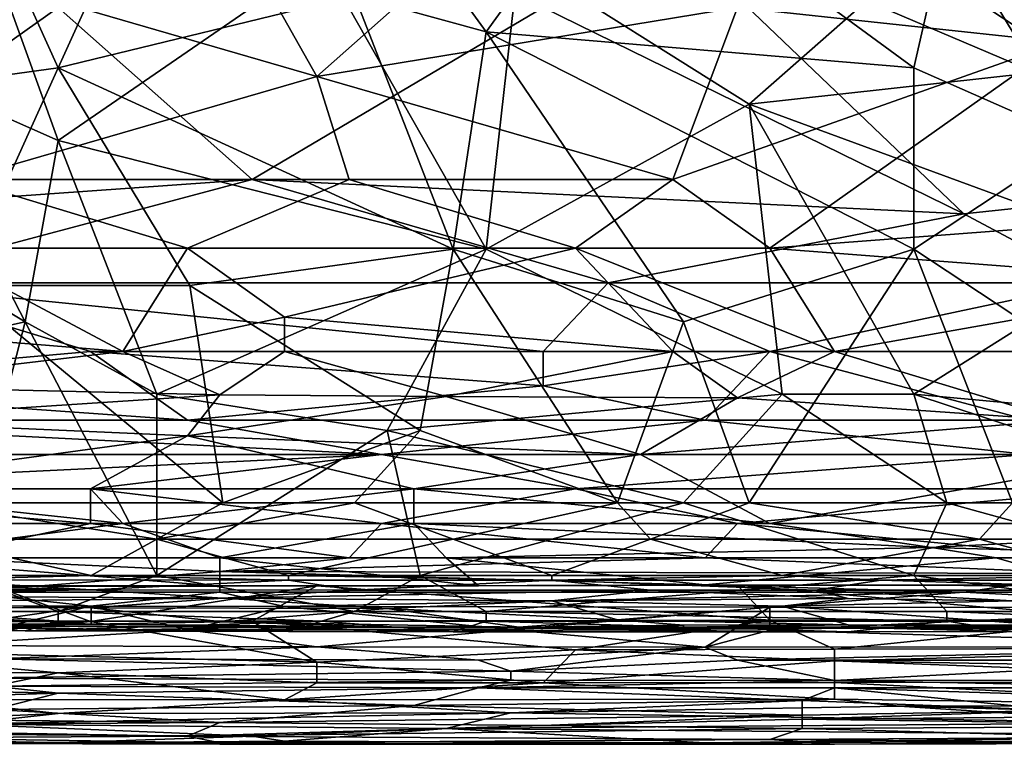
# Model space of a CAD drawing. Extents: x -0.375 to 0.375, y -0.309 to 0.309.
# Tile 104 of 226: x -0.125 to -0.061, y -0.301 to -0.254. Entities that reach past the tile are written whole.
import ezdxf

# ---------------------------------------------------------------- set-up
doc = ezdxf.new("R2010")
doc.units = 0

msp = doc.modelspace()

# ---------------------------------------------------------------- linework, layer by layer
for points in [[(-0.04215, -0.264306, 0.444572), (-0.084242, -0.246407, 0.444612), (-0.052673, -0.241932, 0.444621)], [(-0.139258, -0.259406, 0.449867), (-0.122125, -0.257047, 0.449845), (-0.12855, -0.242896, 0.449773)], [(-0.122125, -0.257047, 0.449845), (-0.115701, -0.242896, 0.449787), (-0.12855, -0.242896, 0.449773)], [(-0.122125, -0.257047, 0.449845), (-0.102851, -0.25233, 0.449831), (-0.115701, -0.242896, 0.449787)], [(-0.102851, -0.242896, 0.449772), (-0.094285, -0.254689, 0.449831), (-0.085719, -0.242896, 0.44978)], [(-0.094285, -0.254689, 0.449831), (-0.102851, -0.242896, 0.449772), (-0.102851, -0.25233, 0.449831)], [(-0.094285, -0.254689, 0.449831), (-0.066445, -0.257047, 0.449838), (-0.085719, -0.242896, 0.44978)], [(-0.066445, -0.257047, 0.449838), (-0.064304, -0.247613, 0.449816), (-0.085719, -0.242896, 0.44978)], [(-0.066445, -0.249971, 0.35188), (-0.053596, -0.245254, 0.351697), (-0.055737, -0.257047, 0.352082)], [(-0.064304, -0.247613, 0.449816), (-0.055737, -0.261764, 0.449838), (-0.051454, -0.245254, 0.449802)], [(-0.128439, -0.250882, 0.563884), (-0.105289, -0.257594, 0.561507), (-0.111602, -0.246407, 0.565816)], [(-0.111602, -0.246407, 0.565816), (-0.105289, -0.257594, 0.561507), (-0.092661, -0.246407, 0.566243)], [(-0.105289, -0.257594, 0.561507), (-0.077928, -0.253119, 0.563918), (-0.092661, -0.246407, 0.566243)], [(-0.063196, -0.266544, 0.444582), (-0.090556, -0.253119, 0.444592), (-0.084242, -0.246407, 0.444612)], [(-0.063196, -0.266544, 0.444582), (-0.084242, -0.246407, 0.444612), (-0.04215, -0.264306, 0.444572)], [(-0.066445, -0.257047, 0.449838), (-0.055737, -0.261764, 0.449838), (-0.064304, -0.247613, 0.449816)], [(-0.056882, -0.255357, 0.563302), (-0.058987, -0.248644, 0.566062), (-0.077928, -0.253119, 0.563918)], [(-0.132833, -0.257047, 0.352111), (-0.126408, -0.249971, 0.3519), (-0.122125, -0.261764, 0.352266)], [(-0.104993, -0.249971, 0.351871), (-0.122125, -0.261764, 0.352266), (-0.126408, -0.249971, 0.3519)], [(-0.122125, -0.261764, 0.352266), (-0.104993, -0.249971, 0.351871), (-0.094285, -0.26884, 0.352526)], [(-0.094285, -0.26884, 0.352526), (-0.104993, -0.249971, 0.351871), (-0.092144, -0.249971, 0.35188)], [(-0.094285, -0.26884, 0.352526), (-0.092144, -0.249971, 0.35188), (-0.077153, -0.259406, 0.352179)], [(-0.092144, -0.249971, 0.35188), (-0.066445, -0.249971, 0.35188), (-0.077153, -0.259406, 0.352179)], [(-0.077153, -0.259406, 0.352179), (-0.066445, -0.249971, 0.35188), (-0.055737, -0.257047, 0.352082)], [(-0.141067, -0.250882, 0.444601), (-0.122126, -0.253119, 0.444599), (-0.141067, -0.266544, 0.444601)], [(-0.105289, -0.257594, 0.561507), (-0.128439, -0.250882, 0.563884), (-0.128439, -0.264306, 0.558486)], [(-0.096427, -0.26884, 0.449852), (-0.102851, -0.25233, 0.449831), (-0.122125, -0.257047, 0.449845)], [(-0.096427, -0.26884, 0.449852), (-0.094285, -0.254689, 0.449831), (-0.102851, -0.25233, 0.449831)], [(-0.122126, -0.253119, 0.444599), (-0.109498, -0.264306, 0.444591), (-0.141067, -0.266544, 0.444601)], [(-0.122126, -0.253119, 0.444599), (-0.090556, -0.253119, 0.444592), (-0.109498, -0.264306, 0.444591)], [(-0.109498, -0.264306, 0.444591), (-0.090556, -0.253119, 0.444592), (-0.063196, -0.266544, 0.444582)], [(-0.082138, -0.264306, 0.558983), (-0.077928, -0.253119, 0.563918), (-0.105289, -0.257594, 0.561507)], [(-0.056882, -0.255357, 0.563302), (-0.077928, -0.253119, 0.563918), (-0.082138, -0.264306, 0.558983)], [(-0.081436, -0.273557, 0.449845), (-0.094285, -0.254689, 0.449831), (-0.096427, -0.26884, 0.449852)], [(-0.066445, -0.26884, 0.449838), (-0.066445, -0.257047, 0.449838), (-0.094285, -0.254689, 0.449831)], [(-0.066445, -0.26884, 0.449838), (-0.094285, -0.254689, 0.449831), (-0.081436, -0.273557, 0.449845)], [(-0.075824, -0.268781, 0.556906), (-0.056882, -0.255357, 0.563302), (-0.082138, -0.264306, 0.558983)], [(-0.075824, -0.268781, 0.556906), (-0.046359, -0.266544, 0.558288), (-0.056882, -0.255357, 0.563302)], [(-0.124267, -0.273557, 0.352678), (-0.147824, -0.259406, 0.352222), (-0.132833, -0.257047, 0.352111)], [(-0.12855, -0.271198, 0.449871), (-0.122125, -0.257047, 0.449845), (-0.139258, -0.259406, 0.449867)], [(-0.124267, -0.273557, 0.352678), (-0.132833, -0.257047, 0.352111), (-0.122125, -0.261764, 0.352266)], [(-0.12855, -0.271198, 0.449871), (-0.113559, -0.271198, 0.44986), (-0.122125, -0.257047, 0.449845)], [(-0.113559, -0.271198, 0.44986), (-0.096427, -0.26884, 0.449852), (-0.122125, -0.257047, 0.449845)], [(-0.077153, -0.259406, 0.352179), (-0.055737, -0.257047, 0.352082), (-0.051454, -0.26884, 0.35253)], [(-0.066445, -0.26884, 0.449838), (-0.055737, -0.261764, 0.449838), (-0.066445, -0.257047, 0.449838)], [(-0.128439, -0.264306, 0.558486), (-0.103184, -0.264306, 0.558702), (-0.105289, -0.257594, 0.561507)], [(-0.103184, -0.264306, 0.558702), (-0.082138, -0.264306, 0.558983), (-0.105289, -0.257594, 0.561507)], [(-0.145682, -0.278274, 0.352863), (-0.147824, -0.259406, 0.352222), (-0.124267, -0.273557, 0.352678)], [(-0.094285, -0.26884, 0.352526), (-0.077153, -0.259406, 0.352179), (-0.075011, -0.278274, 0.352841)], [(-0.066445, -0.278274, 0.352834), (-0.077153, -0.259406, 0.352179), (-0.051454, -0.26884, 0.35253)], [(-0.075011, -0.278274, 0.352841), (-0.077153, -0.259406, 0.352179), (-0.066445, -0.278274, 0.352834)], [(-0.115701, -0.278274, 0.352834), (-0.124267, -0.273557, 0.352678), (-0.122125, -0.261764, 0.352266)], [(-0.115701, -0.278274, 0.352834), (-0.122125, -0.261764, 0.352266), (-0.094285, -0.26884, 0.352526)], [(-0.055737, -0.275916, 0.44983), (-0.055737, -0.261764, 0.449838), (-0.066445, -0.26884, 0.449838)], [(-0.134753, -0.271019, 0.444657), (-0.141067, -0.266544, 0.444601), (-0.109498, -0.264306, 0.444591)], [(-0.134753, -0.271019, 0.444657), (-0.109498, -0.264306, 0.444591), (-0.086347, -0.271019, 0.44465)], [(-0.130544, -0.268781, 0.556434), (-0.113707, -0.268781, 0.556549), (-0.128439, -0.264306, 0.558486)], [(-0.128439, -0.264306, 0.558486), (-0.113707, -0.268781, 0.556549), (-0.103184, -0.264306, 0.558702)], [(-0.103184, -0.264306, 0.558702), (-0.113707, -0.268781, 0.556549), (-0.088452, -0.268781, 0.556772)], [(-0.086347, -0.271019, 0.44465), (-0.109498, -0.264306, 0.444591), (-0.063196, -0.266544, 0.444582)], [(-0.088452, -0.268781, 0.556772), (-0.082138, -0.264306, 0.558983), (-0.103184, -0.264306, 0.558702)], [(-0.088452, -0.268781, 0.556772), (-0.075824, -0.268781, 0.556906), (-0.082138, -0.264306, 0.558983)], [(-0.063196, -0.266544, 0.444582), (-0.04215, -0.264306, 0.444572), (-0.054778, -0.271019, 0.444637)], [(-0.086347, -0.271019, 0.44465), (-0.063196, -0.266544, 0.444582), (-0.054778, -0.271019, 0.444637)], [(-0.075824, -0.268781, 0.556906), (-0.046359, -0.271019, 0.555949), (-0.046359, -0.266544, 0.558288)], [(-0.145276, -0.273256, 0.554093), (-0.117916, -0.275494, 0.552884), (-0.130544, -0.268781, 0.556434)], [(-0.113707, -0.268781, 0.556549), (-0.130544, -0.268781, 0.556434), (-0.117916, -0.275494, 0.552884)], [(-0.107393, -0.273256, 0.554213), (-0.113707, -0.268781, 0.556549), (-0.117916, -0.275494, 0.552884)], [(-0.115701, -0.278274, 0.352834), (-0.094285, -0.26884, 0.352526), (-0.10071, -0.280633, 0.352907)], [(-0.107393, -0.273256, 0.554213), (-0.088452, -0.268781, 0.556772), (-0.113707, -0.268781, 0.556549)], [(-0.113559, -0.271198, 0.44986), (-0.098568, -0.280633, 0.449838), (-0.096427, -0.26884, 0.449852)], [(-0.107393, -0.273256, 0.554213), (-0.082138, -0.275494, 0.553034), (-0.088452, -0.268781, 0.556772)], [(-0.10071, -0.280633, 0.352907), (-0.094285, -0.26884, 0.352526), (-0.075011, -0.278274, 0.352841)], [(-0.098568, -0.280633, 0.449838), (-0.085719, -0.28535, 0.449852), (-0.096427, -0.26884, 0.449852)], [(-0.096427, -0.26884, 0.449852), (-0.085719, -0.28535, 0.449852), (-0.081436, -0.273557, 0.449845)], [(-0.075824, -0.268781, 0.556906), (-0.088452, -0.268781, 0.556772), (-0.071615, -0.275494, 0.553092)], [(-0.071615, -0.275494, 0.553092), (-0.088452, -0.268781, 0.556772), (-0.082138, -0.275494, 0.553034)], [(-0.077153, -0.28535, 0.449859), (-0.066445, -0.26884, 0.449838), (-0.081436, -0.273557, 0.449845)], [(-0.077153, -0.28535, 0.449859), (-0.06002, -0.28535, 0.449866), (-0.066445, -0.26884, 0.449838)], [(-0.046359, -0.271019, 0.555949), (-0.075824, -0.268781, 0.556906), (-0.071615, -0.275494, 0.553092)], [(-0.066445, -0.278274, 0.352834), (-0.051454, -0.26884, 0.35253), (-0.040747, -0.280633, 0.352907)], [(-0.06002, -0.28535, 0.449866), (-0.055737, -0.275916, 0.44983), (-0.066445, -0.26884, 0.449838)], [(-0.145276, -0.277731, 0.445097), (-0.134753, -0.271019, 0.444657), (-0.120021, -0.275494, 0.444865)], [(-0.134753, -0.271019, 0.444657), (-0.086347, -0.271019, 0.44465), (-0.090556, -0.275494, 0.444859)], [(-0.120021, -0.275494, 0.444865), (-0.134753, -0.271019, 0.444657), (-0.090556, -0.275494, 0.444859)], [(-0.090556, -0.275494, 0.444859), (-0.086347, -0.271019, 0.44465), (-0.075824, -0.275494, 0.444849)], [(-0.075824, -0.275494, 0.444849), (-0.086347, -0.271019, 0.44465), (-0.054778, -0.271019, 0.444637)], [(-0.04215, -0.275494, 0.444849), (-0.075824, -0.275494, 0.444849), (-0.054778, -0.271019, 0.444637)], [(-0.054778, -0.275494, 0.553228), (-0.046359, -0.271019, 0.555949), (-0.071615, -0.275494, 0.553092)], [(-0.130691, -0.28535, 0.449888), (-0.111418, -0.28535, 0.449859), (-0.12855, -0.271198, 0.449871)], [(-0.111418, -0.28535, 0.449859), (-0.113559, -0.271198, 0.44986), (-0.12855, -0.271198, 0.449871)], [(-0.111418, -0.28535, 0.449859), (-0.098568, -0.280633, 0.449838), (-0.113559, -0.271198, 0.44986)], [(-0.12855, -0.290067, 0.353202), (-0.145682, -0.278274, 0.352863), (-0.124267, -0.273557, 0.352678)], [(-0.145276, -0.273256, 0.554093), (-0.136858, -0.277731, 0.551443), (-0.117916, -0.275494, 0.552884)], [(-0.12855, -0.290067, 0.353202), (-0.124267, -0.273557, 0.352678), (-0.115701, -0.290067, 0.353194)], [(-0.115701, -0.290067, 0.353194), (-0.124267, -0.273557, 0.352678), (-0.115701, -0.278274, 0.352834)], [(-0.117916, -0.275494, 0.552884), (-0.107393, -0.275494, 0.552896), (-0.107393, -0.273256, 0.554213)], [(-0.082138, -0.275494, 0.553034), (-0.107393, -0.273256, 0.554213), (-0.107393, -0.275494, 0.552896)], [(-0.085719, -0.28535, 0.449852), (-0.077153, -0.28535, 0.449859), (-0.081436, -0.273557, 0.449845)], [(-0.145276, -0.277731, 0.445097), (-0.120021, -0.275494, 0.444865), (-0.113707, -0.279969, 0.445344)], [(-0.136858, -0.277731, 0.551443), (-0.111602, -0.278316, 0.55106), (-0.117916, -0.275494, 0.552884)], [(-0.113707, -0.279969, 0.445344), (-0.120021, -0.275494, 0.444865), (-0.090556, -0.277731, 0.445059)], [(-0.090556, -0.277731, 0.445059), (-0.120021, -0.275494, 0.444865), (-0.090556, -0.275494, 0.444859)], [(-0.117916, -0.275494, 0.552884), (-0.111602, -0.278316, 0.55106), (-0.107393, -0.275494, 0.552896)], [(-0.111602, -0.278316, 0.55106), (-0.09687, -0.278415, 0.55106), (-0.107393, -0.275494, 0.552896)], [(-0.107393, -0.275494, 0.552896), (-0.09687, -0.278415, 0.55106), (-0.082138, -0.275494, 0.553034)], [(-0.09687, -0.278415, 0.55106), (-0.077928, -0.278514, 0.55106), (-0.082138, -0.275494, 0.553034)], [(-0.090556, -0.277731, 0.445059), (-0.090556, -0.275494, 0.444859), (-0.075824, -0.275494, 0.444849)], [(-0.080033, -0.279969, 0.445329), (-0.090556, -0.277731, 0.445059), (-0.075824, -0.275494, 0.444849)], [(-0.077928, -0.278514, 0.55106), (-0.071615, -0.275494, 0.553092), (-0.082138, -0.275494, 0.553034)], [(-0.080033, -0.279969, 0.445329), (-0.075824, -0.275494, 0.444849), (-0.058987, -0.279969, 0.445325)], [(-0.071615, -0.275494, 0.553092), (-0.077928, -0.278514, 0.55106), (-0.056882, -0.279969, 0.550158)], [(-0.058987, -0.279969, 0.445325), (-0.075824, -0.275494, 0.444849), (-0.04215, -0.275494, 0.444849)], [(-0.056882, -0.279969, 0.550158), (-0.054778, -0.275494, 0.553228), (-0.071615, -0.275494, 0.553092)], [(-0.145276, -0.279969, 0.445393), (-0.145276, -0.277731, 0.445097), (-0.113707, -0.279969, 0.445344)], [(-0.111602, -0.278316, 0.55106), (-0.136858, -0.277731, 0.551443), (-0.136858, -0.279969, 0.549863)], [(-0.113707, -0.279969, 0.445344), (-0.090556, -0.277731, 0.445059), (-0.080033, -0.279969, 0.445329)], [(-0.113707, -0.280992, 0.549124), (-0.111602, -0.278316, 0.55106), (-0.136858, -0.279969, 0.549863)], [(-0.115701, -0.290067, 0.353194), (-0.115701, -0.278274, 0.352834), (-0.10071, -0.280633, 0.352907)], [(-0.09687, -0.278415, 0.55106), (-0.111602, -0.278316, 0.55106), (-0.113707, -0.280992, 0.549124)], [(-0.113707, -0.280992, 0.549124), (-0.084242, -0.282206, 0.548238), (-0.09687, -0.278415, 0.55106)], [(-0.081436, -0.28535, 0.353016), (-0.10071, -0.280633, 0.352907), (-0.075011, -0.278274, 0.352841)], [(-0.09687, -0.278415, 0.55106), (-0.084242, -0.282206, 0.548238), (-0.077928, -0.278514, 0.55106)], [(-0.077928, -0.278514, 0.55106), (-0.084242, -0.282206, 0.548238), (-0.056882, -0.279969, 0.550158)], [(-0.081436, -0.28535, 0.353016), (-0.075011, -0.278274, 0.352841), (-0.064304, -0.28535, 0.353016)], [(-0.064304, -0.28535, 0.353016), (-0.075011, -0.278274, 0.352841), (-0.066445, -0.278274, 0.352834)], [(-0.04503, -0.28535, 0.353012), (-0.066445, -0.278274, 0.352834), (-0.040747, -0.280633, 0.352907)], [(-0.04503, -0.28535, 0.353012), (-0.064304, -0.28535, 0.353016), (-0.066445, -0.278274, 0.352834)], [(-0.149486, -0.282206, 0.445773), (-0.145276, -0.279969, 0.445393), (-0.101079, -0.282206, 0.445719)], [(-0.101079, -0.282206, 0.445719), (-0.145276, -0.279969, 0.445393), (-0.113707, -0.279969, 0.445344)], [(-0.113707, -0.280992, 0.549124), (-0.136858, -0.279969, 0.549863), (-0.138963, -0.284444, 0.546387)], [(-0.101079, -0.282206, 0.445719), (-0.113707, -0.279969, 0.445344), (-0.080033, -0.279969, 0.445329)], [(-0.101079, -0.282206, 0.445719), (-0.080033, -0.279969, 0.445329), (-0.058987, -0.282206, 0.445695)], [(-0.084242, -0.282206, 0.548238), (-0.050568, -0.282206, 0.548432), (-0.056882, -0.279969, 0.550158)], [(-0.058987, -0.282206, 0.445695), (-0.080033, -0.279969, 0.445329), (-0.058987, -0.279969, 0.445325)], [(-0.115701, -0.290067, 0.353194), (-0.10071, -0.280633, 0.352907), (-0.098568, -0.290067, 0.353187)], [(-0.102851, -0.28535, 0.449873), (-0.098568, -0.280633, 0.449838), (-0.111418, -0.28535, 0.449859)], [(-0.102851, -0.28535, 0.449873), (-0.085719, -0.28535, 0.449852), (-0.098568, -0.280633, 0.449838)], [(-0.098568, -0.290067, 0.353187), (-0.10071, -0.280633, 0.352907), (-0.081436, -0.28535, 0.353016)], [(-0.120021, -0.284444, 0.546298), (-0.113707, -0.280992, 0.549124), (-0.138963, -0.284444, 0.546387)], [(-0.120021, -0.284444, 0.546298), (-0.098975, -0.284444, 0.546299), (-0.113707, -0.280992, 0.549124)], [(-0.113707, -0.280992, 0.549124), (-0.098975, -0.284444, 0.546299), (-0.084242, -0.282206, 0.548238)], [(-0.147381, -0.284444, 0.446279), (-0.149486, -0.282206, 0.445773), (-0.101079, -0.282206, 0.445719)], [(-0.147381, -0.284444, 0.446279), (-0.101079, -0.282206, 0.445719), (-0.120021, -0.284444, 0.446252)], [(-0.120021, -0.284444, 0.446252), (-0.101079, -0.282206, 0.445719), (-0.088452, -0.284444, 0.446199)], [(-0.088452, -0.284444, 0.446199), (-0.101079, -0.282206, 0.445719), (-0.058987, -0.282206, 0.445695)], [(-0.098975, -0.284444, 0.546299), (-0.075824, -0.286681, 0.544285), (-0.084242, -0.282206, 0.548238)], [(-0.088452, -0.284444, 0.446199), (-0.058987, -0.282206, 0.445695), (-0.052673, -0.284444, 0.446169)], [(-0.084242, -0.282206, 0.548238), (-0.075824, -0.286681, 0.544285), (-0.050568, -0.282206, 0.548432)], [(-0.050568, -0.282206, 0.548432), (-0.075824, -0.286681, 0.544285), (-0.035836, -0.286681, 0.544274)], [(-0.120021, -0.284444, 0.446252), (-0.120021, -0.286681, 0.446909), (-0.147381, -0.284444, 0.446279)], [(-0.120021, -0.286681, 0.446909), (-0.143172, -0.286681, 0.446968), (-0.147381, -0.284444, 0.446279)], [(-0.117916, -0.286681, 0.544272), (-0.138963, -0.284444, 0.546387), (-0.145276, -0.286681, 0.544372)], [(-0.138963, -0.284444, 0.546387), (-0.117916, -0.286681, 0.544272), (-0.120021, -0.284444, 0.546298)], [(-0.088452, -0.284444, 0.446199), (-0.101079, -0.286681, 0.446887), (-0.120021, -0.284444, 0.446252)], [(-0.117916, -0.286681, 0.544272), (-0.098975, -0.284444, 0.546299), (-0.120021, -0.284444, 0.546298)], [(-0.101079, -0.286681, 0.446887), (-0.120021, -0.286681, 0.446909), (-0.120021, -0.284444, 0.446252)], [(-0.098975, -0.286681, 0.544269), (-0.098975, -0.284444, 0.546299), (-0.117916, -0.286681, 0.544272)], [(-0.101079, -0.286681, 0.446887), (-0.088452, -0.284444, 0.446199), (-0.077928, -0.286681, 0.44685)], [(-0.075824, -0.286681, 0.544285), (-0.098975, -0.284444, 0.546299), (-0.098975, -0.286681, 0.544269)], [(-0.077928, -0.286681, 0.44685), (-0.088452, -0.284444, 0.446199), (-0.052673, -0.284444, 0.446169)], [(-0.023208, -0.286681, 0.446815), (-0.077928, -0.286681, 0.44685), (-0.052673, -0.284444, 0.446169)], [(-0.130691, -0.287708, 0.449787), (-0.115701, -0.287708, 0.449794), (-0.130691, -0.28535, 0.449888)], [(-0.115701, -0.287708, 0.449794), (-0.111418, -0.28535, 0.449859), (-0.130691, -0.28535, 0.449888)], [(-0.115701, -0.287708, 0.449794), (-0.096427, -0.287708, 0.449765), (-0.102851, -0.28535, 0.449873)], [(-0.115701, -0.287708, 0.449794), (-0.102851, -0.28535, 0.449873), (-0.111418, -0.28535, 0.449859)], [(-0.096427, -0.287708, 0.449765), (-0.085719, -0.28535, 0.449852), (-0.102851, -0.28535, 0.449873)], [(-0.098568, -0.290067, 0.353187), (-0.081436, -0.28535, 0.353016), (-0.066445, -0.290067, 0.353173)], [(-0.096427, -0.287708, 0.449765), (-0.083577, -0.287708, 0.44978), (-0.085719, -0.28535, 0.449852)], [(-0.083577, -0.287708, 0.44978), (-0.077153, -0.28535, 0.449859), (-0.085719, -0.28535, 0.449852)], [(-0.083577, -0.287708, 0.44978), (-0.062162, -0.287708, 0.449765), (-0.077153, -0.28535, 0.449859)], [(-0.081436, -0.28535, 0.353016), (-0.064304, -0.28535, 0.353016), (-0.066445, -0.290067, 0.353173)], [(-0.062162, -0.287708, 0.449765), (-0.06002, -0.28535, 0.449866), (-0.077153, -0.28535, 0.449859)], [(-0.066445, -0.290067, 0.353173), (-0.064304, -0.28535, 0.353016), (-0.047171, -0.290067, 0.353171)], [(-0.064304, -0.28535, 0.353016), (-0.04503, -0.28535, 0.353012), (-0.047171, -0.290067, 0.353171)], [(-0.062162, -0.287708, 0.449765), (-0.049313, -0.287708, 0.449809), (-0.06002, -0.28535, 0.449866)], [(-0.145276, -0.286681, 0.544372), (-0.134753, -0.288918, 0.543056), (-0.117916, -0.286681, 0.544272)], [(-0.130544, -0.288918, 0.447964), (-0.143172, -0.286681, 0.446968), (-0.120021, -0.286681, 0.446909)], [(-0.111602, -0.288918, 0.543021), (-0.117916, -0.286681, 0.544272), (-0.134753, -0.288918, 0.543056)], [(-0.130544, -0.288918, 0.447964), (-0.120021, -0.286681, 0.446909), (-0.103184, -0.288918, 0.4479)], [(-0.103184, -0.288918, 0.4479), (-0.120021, -0.286681, 0.446909), (-0.101079, -0.286681, 0.446887)], [(-0.117916, -0.286681, 0.544272), (-0.111602, -0.288918, 0.543021), (-0.098975, -0.286681, 0.544269)], [(-0.098975, -0.286681, 0.544269), (-0.111602, -0.288918, 0.543021), (-0.09687, -0.288918, 0.543027)], [(-0.103184, -0.288918, 0.4479), (-0.101079, -0.286681, 0.446887), (-0.080033, -0.288918, 0.447881)], [(-0.080033, -0.288918, 0.447881), (-0.101079, -0.286681, 0.446887), (-0.077928, -0.286681, 0.44685)], [(-0.098975, -0.286681, 0.544269), (-0.065301, -0.288253, 0.543317), (-0.075824, -0.286681, 0.544285)], [(-0.065301, -0.288253, 0.543317), (-0.098975, -0.286681, 0.544269), (-0.09687, -0.288918, 0.543027)], [(-0.080033, -0.288918, 0.447881), (-0.077928, -0.286681, 0.44685), (-0.054778, -0.288918, 0.447827)], [(-0.054778, -0.288918, 0.447827), (-0.077928, -0.286681, 0.44685), (-0.023208, -0.286681, 0.446815)], [(-0.075824, -0.286681, 0.544285), (-0.065301, -0.288253, 0.543317), (-0.035836, -0.286681, 0.544274)], [(-0.035836, -0.286681, 0.544274), (-0.065301, -0.288253, 0.543317), (-0.04215, -0.288918, 0.543044)], [(-0.134974, -0.290067, 0.448367), (-0.119984, -0.290067, 0.448376), (-0.130691, -0.287708, 0.449787)], [(-0.119984, -0.290067, 0.448376), (-0.115701, -0.287708, 0.449794), (-0.130691, -0.287708, 0.449787)], [(-0.119984, -0.290067, 0.448376), (-0.107134, -0.290067, 0.448409), (-0.115701, -0.287708, 0.449794)], [(-0.107134, -0.290067, 0.448409), (-0.096427, -0.287708, 0.449765), (-0.115701, -0.287708, 0.449794)], [(-0.107134, -0.290067, 0.448409), (-0.090002, -0.290067, 0.448392), (-0.096427, -0.287708, 0.449765)], [(-0.061091, -0.288918, 0.542993), (-0.065301, -0.288253, 0.543317), (-0.09687, -0.288918, 0.543027)], [(-0.090002, -0.290067, 0.448392), (-0.083577, -0.287708, 0.44978), (-0.096427, -0.287708, 0.449765)], [(-0.090002, -0.290067, 0.448392), (-0.075011, -0.290067, 0.448408), (-0.083577, -0.287708, 0.44978)], [(-0.075011, -0.290067, 0.448408), (-0.062162, -0.287708, 0.449765), (-0.083577, -0.287708, 0.44978)], [(-0.075011, -0.290067, 0.448408), (-0.053596, -0.290067, 0.448435), (-0.062162, -0.287708, 0.449765)], [(-0.04215, -0.288918, 0.543044), (-0.065301, -0.288253, 0.543317), (-0.061091, -0.288918, 0.542993)], [(-0.053596, -0.290067, 0.448435), (-0.049313, -0.287708, 0.449809), (-0.062162, -0.287708, 0.449765)], [(-0.136858, -0.290816, 0.541381), (-0.111602, -0.290772, 0.541381), (-0.134753, -0.288918, 0.543056)], [(-0.134753, -0.288918, 0.543056), (-0.111602, -0.290772, 0.541381), (-0.111602, -0.288918, 0.543021)], [(-0.103184, -0.288918, 0.4479), (-0.111602, -0.289805, 0.448469), (-0.130544, -0.288918, 0.447964)], [(-0.111602, -0.289805, 0.448469), (-0.128439, -0.291156, 0.449542), (-0.130544, -0.288918, 0.447964)], [(-0.080033, -0.288918, 0.447881), (-0.111602, -0.289805, 0.448469), (-0.103184, -0.288918, 0.4479)], [(-0.111602, -0.288918, 0.543021), (-0.094765, -0.290741, 0.541381), (-0.09687, -0.288918, 0.543027)], [(-0.111602, -0.290772, 0.541381), (-0.094765, -0.290741, 0.541381), (-0.111602, -0.288918, 0.543021)], [(-0.054778, -0.289954, 0.448469), (-0.111602, -0.289805, 0.448469), (-0.080033, -0.288918, 0.447881)], [(-0.094765, -0.290741, 0.541381), (-0.080033, -0.290688, 0.541381), (-0.09687, -0.288918, 0.543027)], [(-0.09687, -0.288918, 0.543027), (-0.080033, -0.290688, 0.541381), (-0.061091, -0.288918, 0.542993)], [(-0.080033, -0.290688, 0.541381), (-0.054778, -0.290742, 0.541381), (-0.061091, -0.288918, 0.542993)], [(-0.054778, -0.288918, 0.447827), (-0.054778, -0.289954, 0.448469), (-0.080033, -0.288918, 0.447881)], [(-0.061091, -0.288918, 0.542993), (-0.054778, -0.290742, 0.541381), (-0.04215, -0.288918, 0.543044)], [(-0.134974, -0.290067, 0.448367), (-0.130691, -0.290357, 0.447849), (-0.119984, -0.290067, 0.448376)], [(-0.130691, -0.290357, 0.447849), (-0.107134, -0.290384, 0.447849), (-0.119984, -0.290067, 0.448376)], [(-0.130691, -0.292426, 0.353955), (-0.12855, -0.290067, 0.353202), (-0.122125, -0.292426, 0.353903)], [(-0.122125, -0.292426, 0.353903), (-0.12855, -0.290067, 0.353202), (-0.115701, -0.290067, 0.353194)], [(-0.128439, -0.291156, 0.449542), (-0.111602, -0.289805, 0.448469), (-0.111602, -0.291156, 0.449498)], [(-0.122125, -0.292426, 0.353903), (-0.115701, -0.290067, 0.353194), (-0.102851, -0.292426, 0.353912)], [(-0.119984, -0.290067, 0.448376), (-0.107134, -0.290384, 0.447849), (-0.107134, -0.290067, 0.448409)], [(-0.102851, -0.292426, 0.353912), (-0.115701, -0.290067, 0.353194), (-0.098568, -0.290067, 0.353187)], [(-0.111602, -0.291156, 0.449498), (-0.111602, -0.289805, 0.448469), (-0.063196, -0.291156, 0.44944)], [(-0.111602, -0.289805, 0.448469), (-0.054778, -0.289954, 0.448469), (-0.063196, -0.291156, 0.44944)], [(-0.107134, -0.290067, 0.448409), (-0.090002, -0.290375, 0.447849), (-0.090002, -0.290067, 0.448392)], [(-0.107134, -0.290384, 0.447849), (-0.090002, -0.290375, 0.447849), (-0.107134, -0.290067, 0.448409)], [(-0.102851, -0.292426, 0.353912), (-0.098568, -0.290067, 0.353187), (-0.094285, -0.292426, 0.353924)], [(-0.094285, -0.292426, 0.353924), (-0.098568, -0.290067, 0.353187), (-0.066445, -0.290067, 0.353173)], [(-0.094285, -0.292426, 0.353924), (-0.066445, -0.290067, 0.353173), (-0.064304, -0.292426, 0.353906)], [(-0.090002, -0.290067, 0.448392), (-0.090002, -0.290375, 0.447849), (-0.075011, -0.290067, 0.448408)], [(-0.090002, -0.290375, 0.447849), (-0.068587, -0.29038, 0.447849), (-0.075011, -0.290067, 0.448408)], [(-0.075011, -0.290067, 0.448408), (-0.068587, -0.29038, 0.447849), (-0.053596, -0.290067, 0.448435)], [(-0.068587, -0.29038, 0.447849), (-0.04503, -0.290374, 0.447849), (-0.053596, -0.290067, 0.448435)], [(-0.049313, -0.292426, 0.353927), (-0.066445, -0.290067, 0.353173), (-0.047171, -0.290067, 0.353171)], [(-0.064304, -0.292426, 0.353906), (-0.066445, -0.290067, 0.353173), (-0.049313, -0.292426, 0.353927)], [(-0.063196, -0.291156, 0.44944), (-0.054778, -0.289954, 0.448469), (-0.044254, -0.291156, 0.449402)], [(-0.145682, -0.290346, 0.447849), (-0.119984, -0.291003, 0.443972), (-0.130691, -0.290357, 0.447849)], [(-0.139258, -0.290974, 0.443972), (-0.119984, -0.291003, 0.443972), (-0.145682, -0.290346, 0.447849)], [(-0.138963, -0.293072, 0.535574), (-0.120021, -0.293068, 0.535574), (-0.126335, -0.290747, 0.539446)], [(-0.136858, -0.290816, 0.541381), (-0.126335, -0.290747, 0.539446), (-0.111602, -0.290772, 0.541381)], [(-0.130691, -0.290357, 0.447849), (-0.119984, -0.291003, 0.443972), (-0.107134, -0.290384, 0.447849)], [(-0.126335, -0.290747, 0.539446), (-0.105289, -0.290742, 0.539446), (-0.111602, -0.290772, 0.541381)], [(-0.126335, -0.290747, 0.539446), (-0.120021, -0.293068, 0.535574), (-0.105289, -0.290742, 0.539446)], [(-0.120021, -0.293068, 0.535574), (-0.109498, -0.293049, 0.535574), (-0.105289, -0.290742, 0.539446)], [(-0.119984, -0.291003, 0.443972), (-0.102851, -0.291025, 0.443972), (-0.107134, -0.290384, 0.447849)], [(-0.111602, -0.290772, 0.541381), (-0.105289, -0.290742, 0.539446), (-0.094765, -0.290741, 0.541381)], [(-0.105289, -0.290742, 0.539446), (-0.109498, -0.293049, 0.535574), (-0.075824, -0.292986, 0.535574)], [(-0.107134, -0.290384, 0.447849), (-0.102851, -0.291025, 0.443972), (-0.090002, -0.290375, 0.447849)], [(-0.105289, -0.290742, 0.539446), (-0.077928, -0.290696, 0.539446), (-0.094765, -0.290741, 0.541381)], [(-0.077928, -0.290696, 0.539446), (-0.105289, -0.290742, 0.539446), (-0.075824, -0.292986, 0.535574)], [(-0.102851, -0.291025, 0.443972), (-0.083577, -0.291027, 0.443972), (-0.090002, -0.290375, 0.447849)], [(-0.094765, -0.290741, 0.541381), (-0.077928, -0.290696, 0.539446), (-0.080033, -0.290688, 0.541381)], [(-0.083577, -0.291027, 0.443972), (-0.07287, -0.291036, 0.443972), (-0.090002, -0.290375, 0.447849)], [(-0.090002, -0.290375, 0.447849), (-0.07287, -0.291036, 0.443972), (-0.068587, -0.29038, 0.447849)], [(-0.080033, -0.290688, 0.541381), (-0.054778, -0.290707, 0.539446), (-0.054778, -0.290742, 0.541381)], [(-0.077928, -0.290696, 0.539446), (-0.054778, -0.290707, 0.539446), (-0.080033, -0.290688, 0.541381)], [(-0.052673, -0.292957, 0.535574), (-0.054778, -0.290707, 0.539446), (-0.077928, -0.290696, 0.539446)], [(-0.077928, -0.290696, 0.539446), (-0.075824, -0.292986, 0.535574), (-0.052673, -0.292957, 0.535574)], [(-0.07287, -0.291036, 0.443972), (-0.047171, -0.291022, 0.443972), (-0.068587, -0.29038, 0.447849)], [(-0.068587, -0.29038, 0.447849), (-0.047171, -0.291022, 0.443972), (-0.04503, -0.290374, 0.447849)], [(-0.139258, -0.290974, 0.443972), (-0.143541, -0.291357, 0.432343), (-0.119984, -0.291003, 0.443972)], [(-0.143541, -0.291357, 0.432343), (-0.111418, -0.291554, 0.428467), (-0.119984, -0.291003, 0.443972)], [(-0.134974, -0.291819, 0.420714), (-0.111418, -0.291554, 0.428467), (-0.143541, -0.291357, 0.432343)], [(-0.120021, -0.292066, 0.450405), (-0.141067, -0.291974, 0.450405), (-0.128439, -0.291156, 0.449542)], [(-0.111602, -0.291156, 0.449498), (-0.120021, -0.292066, 0.450405), (-0.128439, -0.291156, 0.449542)], [(-0.107393, -0.292099, 0.450405), (-0.120021, -0.292066, 0.450405), (-0.111602, -0.291156, 0.449498)], [(-0.111418, -0.291554, 0.428467), (-0.102851, -0.291025, 0.443972), (-0.119984, -0.291003, 0.443972)], [(-0.063196, -0.291156, 0.44944), (-0.107393, -0.292099, 0.450405), (-0.111602, -0.291156, 0.449498)], [(-0.111418, -0.291554, 0.428467), (-0.083577, -0.291027, 0.443972), (-0.102851, -0.291025, 0.443972)], [(-0.111418, -0.291554, 0.428467), (-0.090002, -0.291728, 0.424591), (-0.083577, -0.291027, 0.443972)], [(-0.075824, -0.292141, 0.450405), (-0.107393, -0.292099, 0.450405), (-0.063196, -0.291156, 0.44944)], [(-0.083577, -0.291027, 0.443972), (-0.090002, -0.291728, 0.424591), (-0.070728, -0.291572, 0.428467)], [(-0.083577, -0.291027, 0.443972), (-0.070728, -0.291572, 0.428467), (-0.07287, -0.291036, 0.443972)], [(-0.044254, -0.292165, 0.450405), (-0.075824, -0.292141, 0.450405), (-0.063196, -0.291156, 0.44944)], [(-0.07287, -0.291036, 0.443972), (-0.06002, -0.291722, 0.424591), (-0.047171, -0.291022, 0.443972)], [(-0.070728, -0.291572, 0.428467), (-0.06002, -0.291722, 0.424591), (-0.07287, -0.291036, 0.443972)], [(-0.044254, -0.291156, 0.449402), (-0.044254, -0.292165, 0.450405), (-0.063196, -0.291156, 0.44944)], [(-0.141067, -0.291974, 0.450405), (-0.120021, -0.292066, 0.450405), (-0.130544, -0.29356, 0.45234)], [(-0.119984, -0.292185, 0.412961), (-0.134974, -0.291819, 0.420714), (-0.139258, -0.292145, 0.412961)], [(-0.139258, -0.292145, 0.412961), (-0.119984, -0.293247, 0.389703), (-0.119984, -0.292185, 0.412961)], [(-0.139258, -0.292145, 0.412961), (-0.137116, -0.293209, 0.389703), (-0.119984, -0.293247, 0.389703)], [(-0.134974, -0.291819, 0.420714), (-0.119984, -0.292185, 0.412961), (-0.111418, -0.291554, 0.428467)], [(-0.113707, -0.29361, 0.45234), (-0.130544, -0.294634, 0.454276), (-0.120021, -0.292066, 0.450405)], [(-0.120021, -0.292066, 0.450405), (-0.130544, -0.294634, 0.454276), (-0.130544, -0.29356, 0.45234)], [(-0.113707, -0.29361, 0.45234), (-0.120021, -0.292066, 0.450405), (-0.107393, -0.292099, 0.450405)], [(-0.119984, -0.292185, 0.412961), (-0.10071, -0.292217, 0.412961), (-0.111418, -0.291554, 0.428467)], [(-0.119984, -0.293247, 0.389703), (-0.111418, -0.293099, 0.39358), (-0.119984, -0.292185, 0.412961)], [(-0.119984, -0.292185, 0.412961), (-0.111418, -0.293099, 0.39358), (-0.10071, -0.292217, 0.412961)], [(-0.113707, -0.29361, 0.45234), (-0.107393, -0.292099, 0.450405), (-0.092661, -0.293618, 0.45234)], [(-0.111418, -0.291554, 0.428467), (-0.10071, -0.292217, 0.412961), (-0.090002, -0.291728, 0.424591)], [(-0.107393, -0.292099, 0.450405), (-0.075824, -0.292141, 0.450405), (-0.092661, -0.293618, 0.45234)], [(-0.10071, -0.292217, 0.412961), (-0.085719, -0.292949, 0.397456), (-0.090002, -0.291728, 0.424591)], [(-0.075824, -0.292141, 0.450405), (-0.080033, -0.294727, 0.454276), (-0.092661, -0.293618, 0.45234)], [(-0.090002, -0.291728, 0.424591), (-0.075011, -0.29207, 0.416838), (-0.070728, -0.291572, 0.428467)], [(-0.085719, -0.292949, 0.397456), (-0.075011, -0.29207, 0.416838), (-0.090002, -0.291728, 0.424591)], [(-0.085719, -0.292949, 0.397456), (-0.070728, -0.293294, 0.389703), (-0.075011, -0.29207, 0.416838)], [(-0.075824, -0.293636, 0.45234), (-0.080033, -0.294727, 0.454276), (-0.075824, -0.292141, 0.450405)], [(-0.044254, -0.292165, 0.450405), (-0.075824, -0.293636, 0.45234), (-0.075824, -0.292141, 0.450405)], [(-0.044254, -0.292165, 0.450405), (-0.040045, -0.294706, 0.454276), (-0.075824, -0.293636, 0.45234)], [(-0.075011, -0.29207, 0.416838), (-0.06002, -0.291722, 0.424591), (-0.070728, -0.291572, 0.428467)], [(-0.06002, -0.291722, 0.424591), (-0.075011, -0.29207, 0.416838), (-0.057879, -0.293297, 0.389703)], [(-0.070728, -0.293294, 0.389703), (-0.057879, -0.293297, 0.389703), (-0.075011, -0.29207, 0.416838)], [(-0.122125, -0.293049, 0.354816), (-0.141399, -0.292996, 0.354816), (-0.130691, -0.292426, 0.353955)], [(-0.122125, -0.292426, 0.353903), (-0.122125, -0.293049, 0.354816), (-0.130691, -0.292426, 0.353955)], [(-0.104993, -0.293047, 0.354816), (-0.122125, -0.293049, 0.354816), (-0.122125, -0.292426, 0.353903)], [(-0.102851, -0.292426, 0.353912), (-0.104993, -0.293047, 0.354816), (-0.122125, -0.292426, 0.353903)], [(-0.10071, -0.292217, 0.412961), (-0.111418, -0.293099, 0.39358), (-0.092144, -0.293428, 0.385827)], [(-0.094285, -0.293044, 0.354816), (-0.104993, -0.293047, 0.354816), (-0.102851, -0.292426, 0.353912)], [(-0.094285, -0.292426, 0.353924), (-0.094285, -0.293044, 0.354816), (-0.102851, -0.292426, 0.353912)], [(-0.10071, -0.292217, 0.412961), (-0.092144, -0.293428, 0.385827), (-0.085719, -0.292949, 0.397456)], [(-0.064304, -0.292426, 0.353906), (-0.064304, -0.293053, 0.354816), (-0.094285, -0.292426, 0.353924)], [(-0.064304, -0.293053, 0.354816), (-0.094285, -0.293044, 0.354816), (-0.094285, -0.292426, 0.353924)], [(-0.049313, -0.292426, 0.353927), (-0.049313, -0.293042, 0.354816), (-0.064304, -0.292426, 0.353906)], [(-0.049313, -0.293042, 0.354816), (-0.064304, -0.293053, 0.354816), (-0.064304, -0.292426, 0.353906)], [(-0.141399, -0.292996, 0.354816), (-0.122125, -0.293049, 0.354816), (-0.124267, -0.293684, 0.358692)], [(-0.141399, -0.293653, 0.358692), (-0.141399, -0.292996, 0.354816), (-0.124267, -0.293684, 0.358692)], [(-0.141399, -0.293653, 0.358692), (-0.124267, -0.293684, 0.358692), (-0.130691, -0.293419, 0.38195)], [(-0.138963, -0.294885, 0.531703), (-0.105289, -0.295714, 0.529767), (-0.120021, -0.293068, 0.535574)], [(-0.138963, -0.294035, 0.533639), (-0.138963, -0.294885, 0.531703), (-0.120021, -0.293068, 0.535574)], [(-0.138963, -0.293072, 0.535574), (-0.138963, -0.294035, 0.533639), (-0.120021, -0.293068, 0.535574)], [(-0.137116, -0.293209, 0.389703), (-0.12855, -0.293354, 0.385827), (-0.119984, -0.293247, 0.389703)], [(-0.130691, -0.293419, 0.38195), (-0.117842, -0.293614, 0.366445), (-0.12855, -0.293354, 0.385827)], [(-0.130691, -0.293419, 0.38195), (-0.124267, -0.293684, 0.358692), (-0.117842, -0.293614, 0.366445)], [(-0.12855, -0.293354, 0.385827), (-0.10071, -0.293412, 0.385827), (-0.119984, -0.293247, 0.389703)], [(-0.12855, -0.293354, 0.385827), (-0.109276, -0.293466, 0.38195), (-0.10071, -0.293412, 0.385827)], [(-0.117842, -0.293614, 0.366445), (-0.109276, -0.293466, 0.38195), (-0.12855, -0.293354, 0.385827)], [(-0.124267, -0.293684, 0.358692), (-0.104993, -0.293047, 0.354816), (-0.107134, -0.293716, 0.358692)], [(-0.122125, -0.293049, 0.354816), (-0.104993, -0.293047, 0.354816), (-0.124267, -0.293684, 0.358692)], [(-0.120021, -0.293068, 0.535574), (-0.105289, -0.295714, 0.529767), (-0.109498, -0.293049, 0.535574)], [(-0.119984, -0.293247, 0.389703), (-0.10071, -0.293412, 0.385827), (-0.111418, -0.293099, 0.39358)], [(-0.117842, -0.293614, 0.366445), (-0.107134, -0.293716, 0.358692), (-0.109276, -0.293466, 0.38195)], [(-0.10071, -0.293412, 0.385827), (-0.092144, -0.293428, 0.385827), (-0.111418, -0.293099, 0.39358)], [(-0.109498, -0.293049, 0.535574), (-0.088452, -0.294909, 0.531703), (-0.075824, -0.292986, 0.535574)], [(-0.105289, -0.295714, 0.529767), (-0.088452, -0.294909, 0.531703), (-0.109498, -0.293049, 0.535574)], [(-0.109276, -0.293466, 0.38195), (-0.090002, -0.29349, 0.38195), (-0.10071, -0.293412, 0.385827)], [(-0.107134, -0.293716, 0.358692), (-0.096427, -0.293732, 0.358692), (-0.109276, -0.293466, 0.38195)], [(-0.109276, -0.293466, 0.38195), (-0.096427, -0.293732, 0.358692), (-0.090002, -0.29349, 0.38195)], [(-0.107134, -0.293716, 0.358692), (-0.104993, -0.293047, 0.354816), (-0.096427, -0.293732, 0.358692)], [(-0.104993, -0.293047, 0.354816), (-0.094285, -0.293044, 0.354816), (-0.096427, -0.293732, 0.358692)], [(-0.10071, -0.293412, 0.385827), (-0.090002, -0.29349, 0.38195), (-0.092144, -0.293428, 0.385827)], [(-0.096427, -0.293732, 0.358692), (-0.094285, -0.293044, 0.354816), (-0.070728, -0.29373, 0.358692)], [(-0.094285, -0.293044, 0.354816), (-0.064304, -0.293053, 0.354816), (-0.070728, -0.29373, 0.358692)], [(-0.085719, -0.292949, 0.397456), (-0.092144, -0.293428, 0.385827), (-0.081436, -0.293306, 0.389703)], [(-0.092144, -0.293428, 0.385827), (-0.081436, -0.293428, 0.385827), (-0.081436, -0.293306, 0.389703)], [(-0.092144, -0.293428, 0.385827), (-0.090002, -0.29349, 0.38195), (-0.081436, -0.293428, 0.385827)], [(-0.090002, -0.29349, 0.38195), (-0.068587, -0.293492, 0.38195), (-0.081436, -0.293428, 0.385827)], [(-0.075824, -0.292986, 0.535574), (-0.088452, -0.294909, 0.531703), (-0.071615, -0.294876, 0.531703)], [(-0.081436, -0.293306, 0.389703), (-0.070728, -0.293294, 0.389703), (-0.085719, -0.292949, 0.397456)], [(-0.081436, -0.293428, 0.385827), (-0.057879, -0.293424, 0.385827), (-0.070728, -0.293294, 0.389703)], [(-0.081436, -0.293306, 0.389703), (-0.081436, -0.293428, 0.385827), (-0.070728, -0.293294, 0.389703)], [(-0.081436, -0.293428, 0.385827), (-0.068587, -0.293492, 0.38195), (-0.057879, -0.293424, 0.385827)], [(-0.052673, -0.292957, 0.535574), (-0.075824, -0.292986, 0.535574), (-0.071615, -0.294876, 0.531703)], [(-0.071615, -0.294876, 0.531703), (-0.040045, -0.294807, 0.531703), (-0.052673, -0.292957, 0.535574)], [(-0.070728, -0.29373, 0.358692), (-0.064304, -0.293053, 0.354816), (-0.06002, -0.293728, 0.358692)], [(-0.070728, -0.293294, 0.389703), (-0.057879, -0.293424, 0.385827), (-0.057879, -0.293297, 0.389703)], [(-0.068587, -0.293492, 0.38195), (-0.042888, -0.293477, 0.38195), (-0.057879, -0.293424, 0.385827)], [(-0.064304, -0.293053, 0.354816), (-0.049313, -0.293042, 0.354816), (-0.06002, -0.293728, 0.358692)], [(-0.105289, -0.294706, 0.454276), (-0.130544, -0.294634, 0.454276), (-0.113707, -0.29361, 0.45234)], [(-0.124267, -0.293684, 0.358692), (-0.107134, -0.293716, 0.358692), (-0.117842, -0.293614, 0.366445)], [(-0.113707, -0.29361, 0.45234), (-0.092661, -0.293618, 0.45234), (-0.105289, -0.294706, 0.454276)], [(-0.105289, -0.294706, 0.454276), (-0.092661, -0.293618, 0.45234), (-0.080033, -0.294727, 0.454276)], [(-0.096427, -0.293732, 0.358692), (-0.087861, -0.293605, 0.370321), (-0.090002, -0.29349, 0.38195)], [(-0.096427, -0.293732, 0.358692), (-0.070728, -0.29373, 0.358692), (-0.087861, -0.293605, 0.370321)], [(-0.087861, -0.293605, 0.370321), (-0.068587, -0.293492, 0.38195), (-0.090002, -0.29349, 0.38195)], [(-0.068587, -0.293492, 0.38195), (-0.087861, -0.293605, 0.370321), (-0.070728, -0.29373, 0.358692)], [(-0.080033, -0.294727, 0.454276), (-0.075824, -0.293636, 0.45234), (-0.040045, -0.294706, 0.454276)], [(-0.068587, -0.293492, 0.38195), (-0.070728, -0.29373, 0.358692), (-0.06002, -0.293728, 0.358692)], [(-0.068587, -0.293492, 0.38195), (-0.053596, -0.29366, 0.362569), (-0.042888, -0.293477, 0.38195)], [(-0.06002, -0.293728, 0.358692), (-0.053596, -0.29366, 0.362569), (-0.068587, -0.293492, 0.38195)], [(-0.130544, -0.294634, 0.454276), (-0.105289, -0.294706, 0.454276), (-0.126335, -0.295495, 0.456212)], [(-0.126335, -0.295495, 0.456212), (-0.105289, -0.294706, 0.454276), (-0.094765, -0.295589, 0.456212)], [(-0.105289, -0.294706, 0.454276), (-0.080033, -0.294727, 0.454276), (-0.094765, -0.295589, 0.456212)], [(-0.094765, -0.295589, 0.456212), (-0.080033, -0.294727, 0.454276), (-0.092661, -0.296292, 0.458147)], [(-0.080033, -0.294727, 0.454276), (-0.077928, -0.295582, 0.456212), (-0.092661, -0.296292, 0.458147)], [(-0.080033, -0.294727, 0.454276), (-0.040045, -0.294706, 0.454276), (-0.077928, -0.295582, 0.456212)], [(-0.077928, -0.295582, 0.456212), (-0.040045, -0.294706, 0.454276), (-0.046359, -0.295583, 0.456212)], [(-0.122126, -0.296403, 0.527832), (-0.138963, -0.294885, 0.531703), (-0.134753, -0.296377, 0.527832)], [(-0.122126, -0.296403, 0.527832), (-0.105289, -0.295714, 0.529767), (-0.138963, -0.294885, 0.531703)], [(-0.105289, -0.295714, 0.529767), (-0.090556, -0.297049, 0.525896), (-0.088452, -0.294909, 0.531703)], [(-0.088452, -0.294909, 0.531703), (-0.090556, -0.297049, 0.525896), (-0.071615, -0.295631, 0.52984)], [(-0.071615, -0.295631, 0.52984), (-0.071615, -0.294876, 0.531703), (-0.088452, -0.294909, 0.531703)], [(-0.071615, -0.294876, 0.531703), (-0.071615, -0.295631, 0.52984), (-0.040045, -0.294807, 0.531703)], [(-0.071615, -0.295631, 0.52984), (-0.031627, -0.296314, 0.527832), (-0.040045, -0.294807, 0.531703)], [(-0.092661, -0.296292, 0.458147), (-0.128439, -0.296754, 0.460083), (-0.126335, -0.295495, 0.456212)], [(-0.094765, -0.295589, 0.456212), (-0.092661, -0.296292, 0.458147), (-0.126335, -0.295495, 0.456212)], [(-0.122126, -0.296403, 0.527832), (-0.105289, -0.297061, 0.525896), (-0.105289, -0.295714, 0.529767)], [(-0.105289, -0.297061, 0.525896), (-0.090556, -0.297049, 0.525896), (-0.105289, -0.295714, 0.529767)], [(-0.071615, -0.296898, 0.460083), (-0.092661, -0.296292, 0.458147), (-0.077928, -0.295582, 0.456212)], [(-0.090556, -0.297049, 0.525896), (-0.071615, -0.297034, 0.525896), (-0.071615, -0.295631, 0.52984)], [(-0.046359, -0.295583, 0.456212), (-0.071615, -0.296898, 0.460083), (-0.077928, -0.295582, 0.456212)], [(-0.046359, -0.296883, 0.460083), (-0.071615, -0.296898, 0.460083), (-0.046359, -0.295583, 0.456212)], [(-0.071615, -0.295631, 0.52984), (-0.035836, -0.296987, 0.525896), (-0.031627, -0.296314, 0.527832)], [(-0.071615, -0.297034, 0.525896), (-0.035836, -0.296987, 0.525896), (-0.071615, -0.295631, 0.52984)], [(-0.122126, -0.296403, 0.527832), (-0.134753, -0.296377, 0.527832), (-0.130544, -0.298149, 0.522025)], [(-0.107393, -0.298169, 0.522025), (-0.122126, -0.296403, 0.527832), (-0.130544, -0.298149, 0.522025)], [(-0.128439, -0.296754, 0.460083), (-0.092661, -0.296292, 0.458147), (-0.092661, -0.296886, 0.460083)], [(-0.122126, -0.296403, 0.527832), (-0.107393, -0.298169, 0.522025), (-0.105289, -0.297061, 0.525896)], [(-0.092661, -0.296886, 0.460083), (-0.092661, -0.296292, 0.458147), (-0.071615, -0.296898, 0.460083)], [(-0.149486, -0.297122, 0.462019), (-0.122126, -0.297728, 0.463954), (-0.15159, -0.298648, 0.469761)], [(-0.149486, -0.297122, 0.462019), (-0.126335, -0.297271, 0.462019), (-0.122126, -0.297728, 0.463954)], [(-0.128439, -0.296754, 0.460083), (-0.092661, -0.296886, 0.460083), (-0.126335, -0.297271, 0.462019)], [(-0.126335, -0.297271, 0.462019), (-0.092661, -0.296886, 0.460083), (-0.094765, -0.297379, 0.462019)], [(-0.122126, -0.297728, 0.463954), (-0.126335, -0.297271, 0.462019), (-0.094765, -0.297379, 0.462019)], [(-0.105289, -0.297061, 0.525896), (-0.107393, -0.298169, 0.522025), (-0.090556, -0.297049, 0.525896)], [(-0.107393, -0.298169, 0.522025), (-0.071615, -0.298128, 0.522025), (-0.090556, -0.297049, 0.525896)], [(-0.092661, -0.296886, 0.460083), (-0.071615, -0.296898, 0.460083), (-0.094765, -0.297379, 0.462019)], [(-0.094765, -0.297379, 0.462019), (-0.071615, -0.296898, 0.460083), (-0.071615, -0.297393, 0.462019)], [(-0.071615, -0.297034, 0.525896), (-0.090556, -0.297049, 0.525896), (-0.071615, -0.298128, 0.522025)], [(-0.071615, -0.296898, 0.460083), (-0.046359, -0.296883, 0.460083), (-0.046359, -0.297379, 0.462019)], [(-0.071615, -0.297393, 0.462019), (-0.071615, -0.296898, 0.460083), (-0.046359, -0.297379, 0.462019)], [(-0.035836, -0.296987, 0.525896), (-0.071615, -0.297034, 0.525896), (-0.04215, -0.298537, 0.520089)], [(-0.04215, -0.298537, 0.520089), (-0.071615, -0.297034, 0.525896), (-0.071615, -0.298128, 0.522025)], [(-0.126335, -0.298795, 0.469761), (-0.15159, -0.298648, 0.469761), (-0.122126, -0.297728, 0.463954)], [(-0.126335, -0.298795, 0.469761), (-0.122126, -0.297728, 0.463954), (-0.098975, -0.298529, 0.467826)], [(-0.098975, -0.298529, 0.467826), (-0.122126, -0.297728, 0.463954), (-0.094765, -0.297379, 0.462019)], [(-0.073719, -0.298201, 0.46589), (-0.098975, -0.298529, 0.467826), (-0.094765, -0.297379, 0.462019)], [(-0.094765, -0.297379, 0.462019), (-0.071615, -0.297393, 0.462019), (-0.073719, -0.298201, 0.46589)], [(-0.056882, -0.298862, 0.469761), (-0.073719, -0.298201, 0.46589), (-0.071615, -0.297393, 0.462019)], [(-0.046359, -0.297379, 0.462019), (-0.035836, -0.298538, 0.467826), (-0.071615, -0.297393, 0.462019)], [(-0.035836, -0.298538, 0.467826), (-0.056882, -0.298862, 0.469761), (-0.071615, -0.297393, 0.462019)], [(-0.130544, -0.299428, 0.516218), (-0.122126, -0.299064, 0.518153), (-0.130544, -0.298149, 0.522025)], [(-0.130544, -0.298149, 0.522025), (-0.122126, -0.299064, 0.518153), (-0.107393, -0.298169, 0.522025)], [(-0.126335, -0.298795, 0.469761), (-0.098975, -0.298529, 0.467826), (-0.111602, -0.299635, 0.475568)], [(-0.122126, -0.299064, 0.518153), (-0.092661, -0.299017, 0.518153), (-0.107393, -0.298169, 0.522025)], [(-0.111602, -0.299635, 0.475568), (-0.098975, -0.298529, 0.467826), (-0.073719, -0.299164, 0.471697)], [(-0.107393, -0.298169, 0.522025), (-0.092661, -0.299017, 0.518153), (-0.071615, -0.298128, 0.522025)], [(-0.098975, -0.298529, 0.467826), (-0.073719, -0.298201, 0.46589), (-0.073719, -0.299164, 0.471697)], [(-0.092661, -0.299017, 0.518153), (-0.067405, -0.298566, 0.520089), (-0.071615, -0.298128, 0.522025)], [(-0.092661, -0.299017, 0.518153), (-0.050568, -0.29967, 0.514282), (-0.067405, -0.298566, 0.520089)], [(-0.073719, -0.298201, 0.46589), (-0.056882, -0.298862, 0.469761), (-0.073719, -0.299164, 0.471697)], [(-0.071615, -0.298128, 0.522025), (-0.067405, -0.298566, 0.520089), (-0.04215, -0.298537, 0.520089)], [(-0.067405, -0.298566, 0.520089), (-0.040045, -0.29932, 0.516218), (-0.04215, -0.298537, 0.520089)], [(-0.067405, -0.298566, 0.520089), (-0.050568, -0.29967, 0.514282), (-0.040045, -0.29932, 0.516218)], [(-0.153695, -0.299217, 0.473633), (-0.126335, -0.298795, 0.469761), (-0.111602, -0.299635, 0.475568)], [(-0.15159, -0.299895, 0.47944), (-0.153695, -0.299217, 0.473633), (-0.111602, -0.299635, 0.475568)], [(-0.130544, -0.299428, 0.516218), (-0.128439, -0.299757, 0.514282), (-0.122126, -0.299064, 0.518153)], [(-0.128439, -0.299757, 0.514282), (-0.092661, -0.299017, 0.518153), (-0.122126, -0.299064, 0.518153)], [(-0.128439, -0.299757, 0.514282), (-0.09687, -0.300025, 0.512346), (-0.092661, -0.299017, 0.518153)], [(-0.111602, -0.299635, 0.475568), (-0.073719, -0.299164, 0.471697), (-0.090556, -0.299838, 0.477504)], [(-0.09687, -0.300025, 0.512346), (-0.050568, -0.29967, 0.514282), (-0.092661, -0.299017, 0.518153)], [(-0.090556, -0.299838, 0.477504), (-0.073719, -0.299164, 0.471697), (-0.073719, -0.299416, 0.473633)], [(-0.073719, -0.299416, 0.473633), (-0.056882, -0.298862, 0.469761), (-0.04215, -0.299158, 0.471697)], [(-0.073719, -0.299164, 0.471697), (-0.056882, -0.298862, 0.469761), (-0.073719, -0.299416, 0.473633)], [(-0.073719, -0.299416, 0.473633), (-0.04215, -0.299158, 0.471697), (-0.04215, -0.299854, 0.477504)], [(-0.111602, -0.299635, 0.475568), (-0.113707, -0.30053, 0.485247), (-0.15159, -0.299895, 0.47944)], [(-0.15159, -0.300261, 0.510411), (-0.109498, -0.300528, 0.508475), (-0.128439, -0.299757, 0.514282)], [(-0.128439, -0.299757, 0.514282), (-0.109498, -0.300528, 0.508475), (-0.09687, -0.300025, 0.512346)], [(-0.090556, -0.299838, 0.477504), (-0.113707, -0.30053, 0.485247), (-0.111602, -0.299635, 0.475568)], [(-0.090556, -0.299838, 0.477504), (-0.073719, -0.30003, 0.47944), (-0.113707, -0.30053, 0.485247)], [(-0.09687, -0.300025, 0.512346), (-0.04215, -0.300506, 0.508475), (-0.050568, -0.29967, 0.514282)], [(-0.090556, -0.299838, 0.477504), (-0.073719, -0.299416, 0.473633), (-0.073719, -0.30003, 0.47944)], [(-0.073719, -0.30003, 0.47944), (-0.073719, -0.299416, 0.473633), (-0.04215, -0.299854, 0.477504)], [(-0.073719, -0.30003, 0.47944), (-0.04215, -0.299854, 0.477504), (-0.052673, -0.300607, 0.487183)], [(-0.15159, -0.299895, 0.47944), (-0.113707, -0.30053, 0.485247), (-0.132649, -0.300634, 0.487183)], [(-0.15159, -0.300261, 0.510411), (-0.122126, -0.300957, 0.502668), (-0.109498, -0.300528, 0.508475)], [(-0.15159, -0.300639, 0.506539), (-0.122126, -0.300957, 0.502668), (-0.15159, -0.300261, 0.510411)], [(-0.113707, -0.30053, 0.485247), (-0.073719, -0.30003, 0.47944), (-0.075824, -0.300745, 0.489118)], [(-0.109498, -0.300528, 0.508475), (-0.107393, -0.300863, 0.504604), (-0.09687, -0.300025, 0.512346)], [(-0.107393, -0.300863, 0.504604), (-0.080033, -0.300958, 0.502668), (-0.09687, -0.300025, 0.512346)], [(-0.080033, -0.300958, 0.502668), (-0.04215, -0.300506, 0.508475), (-0.09687, -0.300025, 0.512346)], [(-0.080033, -0.300958, 0.502668), (-0.050568, -0.300854, 0.504604), (-0.04215, -0.300506, 0.508475)], [(-0.075824, -0.300745, 0.489118), (-0.073719, -0.30003, 0.47944), (-0.052673, -0.300607, 0.487183)], [(-0.160009, -0.300793, 0.49299), (-0.132649, -0.300634, 0.487183), (-0.111602, -0.300958, 0.49299)], [(-0.160009, -0.300793, 0.49299), (-0.111602, -0.300958, 0.49299), (-0.147381, -0.300972, 0.498797)], [(-0.15159, -0.300779, 0.504604), (-0.122126, -0.300957, 0.502668), (-0.15159, -0.300639, 0.506539)], [(-0.15159, -0.300779, 0.504604), (-0.147381, -0.300972, 0.498797), (-0.122126, -0.300957, 0.502668)], [(-0.147381, -0.300972, 0.498797), (-0.111602, -0.301059, 0.498797), (-0.122126, -0.300957, 0.502668)], [(-0.147381, -0.300972, 0.498797), (-0.111602, -0.300958, 0.49299), (-0.111602, -0.301059, 0.498797)], [(-0.132649, -0.300634, 0.487183), (-0.113707, -0.30053, 0.485247), (-0.111602, -0.300958, 0.49299)], [(-0.109498, -0.300528, 0.508475), (-0.122126, -0.300957, 0.502668), (-0.107393, -0.300863, 0.504604)], [(-0.122126, -0.300957, 0.502668), (-0.111602, -0.301059, 0.498797), (-0.107393, -0.300863, 0.504604)], [(-0.113707, -0.30053, 0.485247), (-0.075824, -0.300745, 0.489118), (-0.111602, -0.300958, 0.49299)], [(-0.111602, -0.300958, 0.49299), (-0.075824, -0.300745, 0.489118), (-0.071615, -0.301039, 0.498797)], [(-0.107393, -0.300863, 0.504604), (-0.111602, -0.301059, 0.498797), (-0.080033, -0.300958, 0.502668)], [(-0.111602, -0.301059, 0.498797), (-0.071615, -0.301039, 0.498797), (-0.080033, -0.300958, 0.502668)], [(-0.111602, -0.301059, 0.498797), (-0.111602, -0.300958, 0.49299), (-0.071615, -0.301039, 0.498797)], [(-0.080033, -0.300958, 0.502668), (-0.071615, -0.301039, 0.498797), (-0.050568, -0.300854, 0.504604)], [(-0.075824, -0.300745, 0.489118), (-0.052673, -0.300607, 0.487183), (-0.046359, -0.300974, 0.494925)], [(-0.071615, -0.301039, 0.498797), (-0.075824, -0.300745, 0.489118), (-0.046359, -0.300974, 0.494925)], [(-0.071615, -0.301039, 0.498797), (-0.050568, -0.301005, 0.500732), (-0.050568, -0.300854, 0.504604)], [(-0.071615, -0.301039, 0.498797), (-0.046359, -0.300974, 0.494925), (-0.050568, -0.301005, 0.500732)]]:
    msp.add_3dface(points)

doc.saveas('drawing.dxf')
